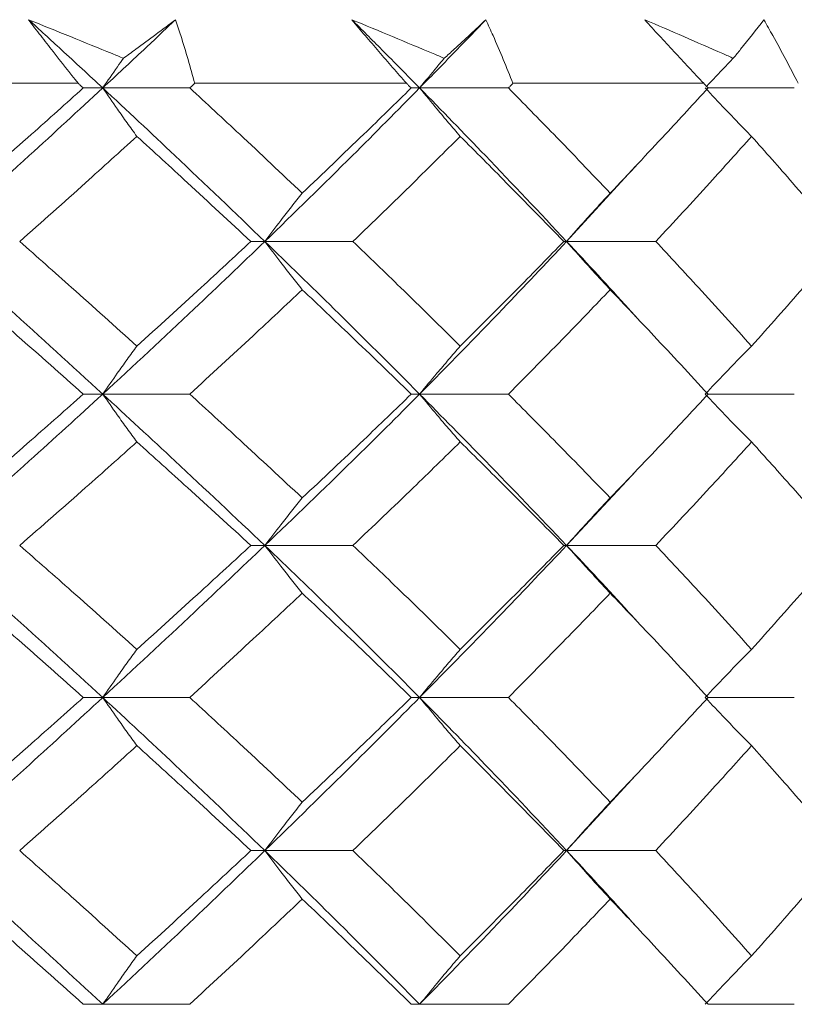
# Model space of a CAD drawing. Header units: inches. Extents: x 1 to 19.9, y 2.6 to 16.1.
# Tile 51 of 70: x 11.704 to 11.886, y 14.665 to 14.897. Entities that reach past the tile are written whole.
import ezdxf

# ---------------------------------------------------------------- set-up
doc = ezdxf.new("R2010")
doc.units = ezdxf.units.IN
doc.header["$MEASUREMENT"] = 0

msp = doc.modelspace()

# ---------------------------------------------------------------- linework, layer by layer
at = {"color": 7, "linetype": 'Continuous', "lineweight": 15}
for p, q in [((11.6633, 14.88249), (11.71737, 14.88249)), ((11.74484, 14.88249), (11.79475, 14.88249)), ((11.81982, 14.88249), (11.86479, 14.88249)), ((11.72316, 14.8814), (11.71858, 14.8814)), ((11.72316, 14.8814), (11.74366, 14.8814)), ((11.79783, 14.8814), (11.79586, 14.8814)), ((11.79783, 14.8814), (11.81875, 14.8814)), ((11.86578, 14.8814), (11.88611, 14.8814)), ((11.83247, 14.84523), (11.8487, 14.86295)), ((11.76135, 14.84523), (11.75806, 14.84523)), ((11.76135, 14.84523), (11.7821, 14.84523)), ((11.83247, 14.84523), (11.83181, 14.84523)), ((11.83247, 14.84523), (11.85346, 14.84523)), ((11.72316, 14.80925), (11.71858, 14.80925)), ((11.72316, 14.80925), (11.74366, 14.80925)), ((11.79783, 14.80925), (11.79586, 14.80925)), ((11.79783, 14.80925), (11.81875, 14.80925)), ((11.86578, 14.80925), (11.88611, 14.80925)), ((11.83247, 14.77359), (11.84886, 14.79121)), ((11.76135, 14.77359), (11.75806, 14.77359)), ((11.76135, 14.77359), (11.7821, 14.77359)), ((11.83247, 14.77359), (11.83181, 14.77359)), ((11.83247, 14.77359), (11.85346, 14.77359)), ((11.72316, 14.73776), (11.71858, 14.73776)), ((11.72316, 14.73776), (11.74366, 14.73776)), ((11.79783, 14.73776), (11.79586, 14.73776)), ((11.79783, 14.73776), (11.81875, 14.73776)), ((11.86578, 14.73776), (11.88611, 14.73776)), ((11.83247, 14.70167), (11.8487, 14.71939)), ((11.76135, 14.70167), (11.75806, 14.70167)), ((11.76135, 14.70167), (11.7821, 14.70167)), ((11.83247, 14.70167), (11.83181, 14.70167)), ((11.83247, 14.70167), (11.85346, 14.70167)), ((11.72316, 14.66546), (11.71858, 14.66546)), ((11.72316, 14.66546), (11.74366, 14.66546)), ((11.79783, 14.66546), (11.79586, 14.66546)), ((11.79783, 14.66546), (11.81875, 14.66546)), ((11.86578, 14.66546), (11.88611, 14.66546))]:
    msp.add_line(p, q, dxfattribs=at)
for points, knots in [([(11.7057, 14.89749), (11.70898, 14.89615), (11.71555, 14.89349), (11.72299, 14.89046), (11.72715, 14.88876), (11.72803, 14.8884)], [0, 0, 0, 0, 0.440572, 0.881144, 1, 1, 1, 1]), ([(11.71737, 14.88249), (11.71538, 14.88498), (11.71239, 14.88871), (11.70853, 14.89372), (11.70664, 14.89623), (11.7057, 14.89749)], [0, 0, 0, 0, 0.49985, 0.749906, 1, 1, 1, 1]), ([(11.72316, 14.8814), (11.71992, 14.8844), (11.71413, 14.88976), (11.70827, 14.89513), (11.7057, 14.89749)], [0, 0, 0, 0, 0.559972, 1, 1, 1, 1]), ([(11.72316, 14.8814), (11.72638, 14.8844), (11.73214, 14.88976), (11.73782, 14.89513), (11.74032, 14.89749)], [0, 0, 0, 0, 0.559972, 1, 1, 1, 1]), ([(11.72803, 14.8884), (11.729, 14.8891), (11.73316, 14.89213), (11.73721, 14.89516), (11.74032, 14.89749)], [0, 0, 0, 0, 0.231715, 1, 1, 1, 1]), ([(11.74032, 14.89749), (11.74073, 14.89623), (11.74175, 14.89309), (11.74328, 14.88809), (11.74432, 14.88435), (11.74484, 14.88249)], [0, 0, 0, 0, 0.249909, 0.624893, 1, 1, 1, 1]), ([(11.78185, 14.89749), (11.78506, 14.89615), (11.79147, 14.89349), (11.79872, 14.89046), (11.80277, 14.88876), (11.80363, 14.8884)], [0, 0, 0, 0, 0.440572, 0.881144, 1, 1, 1, 1]), ([(11.79475, 14.88249), (11.79256, 14.88498), (11.78927, 14.88871), (11.785, 14.89372), (11.7829, 14.89623), (11.78185, 14.89749)], [0, 0, 0, 0, 0.49985, 0.749906, 1, 1, 1, 1]), ([(11.79783, 14.8814), (11.79488, 14.8844), (11.78959, 14.88976), (11.78422, 14.89513), (11.78185, 14.89749)], [0, 0, 0, 0, 0.559972, 1, 1, 1, 1]), ([(11.79783, 14.8814), (11.80077, 14.8844), (11.80602, 14.88976), (11.81118, 14.89513), (11.81345, 14.89749)], [0, 0, 0, 0, 0.559972, 1, 1, 1, 1]), ([(11.80363, 14.8884), (11.8044, 14.8891), (11.80776, 14.89213), (11.81098, 14.89516), (11.81345, 14.89749)], [0, 0, 0, 0, 0.231715, 1, 1, 1, 1]), ([(11.81345, 14.89749), (11.81401, 14.89623), (11.81541, 14.89309), (11.81756, 14.88809), (11.81906, 14.88435), (11.81982, 14.88249)], [0, 0, 0, 0, 0.249909, 0.624893, 1, 1, 1, 1]), ([(11.85088, 14.89749), (11.85395, 14.89615), (11.86011, 14.89349), (11.86705, 14.89046), (11.87092, 14.88876), (11.87174, 14.8884)], [0, 0, 0, 0, 0.440572, 0.881144, 1, 1, 1, 1]), ([(11.86479, 14.88249), (11.86244, 14.88498), (11.85891, 14.88871), (11.85429, 14.89372), (11.85201, 14.89623), (11.85088, 14.89749)], [0, 0, 0, 0, 0.49985, 0.749906, 1, 1, 1, 1]), ([(11.87174, 14.8884), (11.87232, 14.8891), (11.8748, 14.89213), (11.87715, 14.89516), (11.87895, 14.89749)], [0, 0, 0, 0, 0.231715, 1, 1, 1, 1]), ([(11.87895, 14.89749), (11.87965, 14.89623), (11.88141, 14.89309), (11.88413, 14.88809), (11.88608, 14.88435), (11.88706, 14.88249)], [0, 0, 0, 0, 0.249909, 0.624893, 1, 1, 1, 1]), ([(11.72803, 14.8884), (11.72756, 14.88773), (11.72592, 14.88542), (11.72431, 14.88307), (11.72316, 14.8814)], [0, 0, 0, 0, 0.289943, 1, 1, 1, 1]), ([(11.80363, 14.8884), (11.80306, 14.88773), (11.80112, 14.88542), (11.7992, 14.88307), (11.79783, 14.8814)], [0, 0, 0, 0, 0.289943, 1, 1, 1, 1]), ([(11.87174, 14.8884), (11.8711, 14.88773), (11.86899, 14.88554), (11.8669, 14.88331), (11.86545, 14.88176)], [0, 0, 0, 0, 0.305447, 1, 1, 1, 1]), ([(11.71858, 14.8814), (11.71835, 14.8816), (11.71795, 14.88196), (11.71755, 14.88233), (11.71737, 14.88249)], [0, 0, 0, 0, 0.559995, 1, 1, 1, 1]), ([(11.74366, 14.8814), (11.74388, 14.8816), (11.74427, 14.88196), (11.74466, 14.88233), (11.74484, 14.88249)], [0, 0, 0, 0, 0.559995, 1, 1, 1, 1]), ([(11.79586, 14.8814), (11.79565, 14.8816), (11.79528, 14.88196), (11.79491, 14.88233), (11.79475, 14.88249)], [0, 0, 0, 0, 0.559995, 1, 1, 1, 1]), ([(11.81875, 14.8814), (11.81895, 14.8816), (11.8193, 14.88196), (11.81966, 14.88233), (11.81982, 14.88249)], [0, 0, 0, 0, 0.559995, 1, 1, 1, 1]), ([(11.86578, 14.8814), (11.86559, 14.8816), (11.86527, 14.88196), (11.86494, 14.88233), (11.86479, 14.88249)], [0, 0, 0, 0, 0.559995, 1, 1, 1, 1]), ([(11.68342, 14.84523), (11.69093, 14.85197), (11.70436, 14.86402), (11.71741, 14.87609), (11.72316, 14.8814)], [0, 0, 0, 0, 0.559631, 1, 1, 1, 1]), ([(11.69064, 14.85661), (11.6959, 14.86124), (11.7053, 14.8695), (11.71452, 14.87776), (11.71858, 14.8814)], [0, 0, 0, 0, 0.559794, 1, 1, 1, 1]), ([(11.7312, 14.86999), (11.73043, 14.87105), (11.72889, 14.87318), (11.72621, 14.87697), (11.72431, 14.87973), (11.72316, 14.8814)], [0, 0, 0, 0, 0.2840503, 0.5681006, 1, 1, 1, 1]), ([(11.76135, 14.84523), (11.75433, 14.85197), (11.74179, 14.86402), (11.72886, 14.87609), (11.72316, 14.8814)], [0, 0, 0, 0, 0.559631, 1, 1, 1, 1]), ([(11.77017, 14.85661), (11.76527, 14.86124), (11.75653, 14.8695), (11.74759, 14.87776), (11.74366, 14.8814)], [0, 0, 0, 0, 0.559794, 1, 1, 1, 1]), ([(11.76135, 14.84523), (11.76828, 14.85197), (11.78066, 14.86402), (11.79258, 14.87609), (11.79783, 14.8814)], [0, 0, 0, 0, 0.559631, 1, 1, 1, 1]), ([(11.77017, 14.85661), (11.77502, 14.86124), (11.78368, 14.8695), (11.79214, 14.87776), (11.79586, 14.8814)], [0, 0, 0, 0, 0.559794, 1, 1, 1, 1]), ([(11.8074, 14.86999), (11.80648, 14.87105), (11.80465, 14.87318), (11.80146, 14.87697), (11.7992, 14.87973), (11.79783, 14.8814)], [0, 0, 0, 0, 0.28405, 0.568101, 1, 1, 1, 1]), ([(11.83247, 14.84523), (11.82613, 14.85197), (11.81481, 14.86402), (11.80303, 14.87609), (11.79783, 14.8814)], [0, 0, 0, 0, 0.5596306, 1, 1, 1, 1]), ([(11.84274, 14.85661), (11.83832, 14.86124), (11.83043, 14.8695), (11.82232, 14.87776), (11.81875, 14.8814)], [0, 0, 0, 0, 0.5597943, 1, 1, 1, 1]), ([(11.84274, 14.85661), (11.8471, 14.86124), (11.8549, 14.8695), (11.86245, 14.87776), (11.86578, 14.8814)], [0, 0, 0, 0, 0.559794, 1, 1, 1, 1]), ([(11.87605, 14.86999), (11.87501, 14.87105), (11.87292, 14.87318), (11.86927, 14.87697), (11.86668, 14.87973), (11.86512, 14.8814)], [0, 0, 0, 0, 0.28405, 0.568101, 1, 1, 1, 1]), ([(11.70359, 14.84523), (11.70879, 14.84984), (11.71808, 14.85809), (11.72719, 14.86635), (11.7312, 14.86999)], [0, 0, 0, 0, 0.559703, 1, 1, 1, 1]), ([(11.75806, 14.84523), (11.7531, 14.84984), (11.74423, 14.85809), (11.73518, 14.86635), (11.7312, 14.86999)], [0, 0, 0, 0, 0.559703, 1, 1, 1, 1]), ([(11.7821, 14.84523), (11.78688, 14.84984), (11.79542, 14.85809), (11.80373, 14.86635), (11.8074, 14.86999)], [0, 0, 0, 0, 0.559703, 1, 1, 1, 1]), ([(11.83181, 14.84523), (11.82731, 14.84984), (11.81928, 14.85809), (11.81103, 14.86635), (11.8074, 14.86999)], [0, 0, 0, 0, 0.559703, 1, 1, 1, 1]), ([(11.85346, 14.84523), (11.85775, 14.84984), (11.8654, 14.85809), (11.8728, 14.86635), (11.87605, 14.86999)], [0, 0, 0, 0, 0.559703, 1, 1, 1, 1]), ([(11.89763, 14.84523), (11.89367, 14.84984), (11.8866, 14.85809), (11.87928, 14.86635), (11.87605, 14.86999)], [0, 0, 0, 0, 0.559703, 1, 1, 1, 1]), ([(11.77017, 14.85661), (11.76932, 14.85555), (11.76764, 14.85343), (11.76469, 14.84964), (11.76261, 14.84689), (11.76135, 14.84523)], [0, 0, 0, 0, 0.284297, 0.568594, 1, 1, 1, 1]), ([(11.84274, 14.85661), (11.84176, 14.85555), (11.83979, 14.85343), (11.83636, 14.84964), (11.83393, 14.84689), (11.83247, 14.84523)], [0, 0, 0, 0, 0.2842971, 0.5685943, 1, 1, 1, 1]), ([(11.72316, 14.80925), (11.71584, 14.81595), (11.70276, 14.82792), (11.68933, 14.83993), (11.68342, 14.84523)], [0, 0, 0, 0, 0.559203, 1, 1, 1, 1]), ([(11.7312, 14.82056), (11.72609, 14.82516), (11.71697, 14.83337), (11.70768, 14.8416), (11.70359, 14.84523)], [0, 0, 0, 0, 0.559504, 1, 1, 1, 1]), ([(11.72316, 14.80925), (11.7304, 14.81595), (11.74333, 14.82792), (11.75584, 14.83993), (11.76135, 14.84523)], [0, 0, 0, 0, 0.559203, 1, 1, 1, 1]), ([(11.7312, 14.82056), (11.73626, 14.82516), (11.74532, 14.83337), (11.75417, 14.8416), (11.75806, 14.84523)], [0, 0, 0, 0, 0.559504, 1, 1, 1, 1]), ([(11.77017, 14.83386), (11.76932, 14.83492), (11.76763, 14.83704), (11.76469, 14.84082), (11.76261, 14.84357), (11.76135, 14.84523)], [0, 0, 0, 0, 0.284475, 0.568949, 1, 1, 1, 1]), ([(11.79783, 14.80925), (11.79115, 14.81595), (11.77918, 14.82792), (11.76681, 14.83993), (11.76135, 14.84523)], [0, 0, 0, 0, 0.5592027, 1, 1, 1, 1]), ([(11.8074, 14.82056), (11.80273, 14.82516), (11.7944, 14.83337), (11.78586, 14.8416), (11.7821, 14.84523)], [0, 0, 0, 0, 0.559504, 1, 1, 1, 1]), ([(11.79783, 14.80925), (11.80443, 14.81595), (11.81621, 14.82792), (11.8275, 14.83993), (11.83247, 14.84523)], [0, 0, 0, 0, 0.559203, 1, 1, 1, 1]), ([(11.8074, 14.82056), (11.81201, 14.82516), (11.82026, 14.83337), (11.82828, 14.8416), (11.83181, 14.84523)], [0, 0, 0, 0, 0.559504, 1, 1, 1, 1]), ([(11.84274, 14.83386), (11.84175, 14.83492), (11.83979, 14.83704), (11.83636, 14.84082), (11.83393, 14.84357), (11.83247, 14.84523)], [0, 0, 0, 0, 0.2844746, 0.5689492, 1, 1, 1, 1]), ([(11.84869, 14.82758), (11.84816, 14.82817), (11.84291, 14.83404), (11.83741, 14.83993), (11.83247, 14.84523)], [0, 0, 0, 0, 0.100585, 1, 1, 1, 1]), ([(11.87605, 14.82056), (11.8719, 14.82516), (11.86449, 14.83337), (11.85684, 14.8416), (11.85346, 14.84523)], [0, 0, 0, 0, 0.559504, 1, 1, 1, 1]), ([(11.87605, 14.82056), (11.88015, 14.82516), (11.88747, 14.83337), (11.89452, 14.8416), (11.89763, 14.84523)], [0, 0, 0, 0, 0.559504, 1, 1, 1, 1]), ([(11.71858, 14.80925), (11.71341, 14.81384), (11.70418, 14.82203), (11.69478, 14.83024), (11.69064, 14.83386)], [0, 0, 0, 0, 0.559413, 1, 1, 1, 1]), ([(11.74366, 14.80925), (11.74866, 14.81384), (11.7576, 14.82203), (11.76632, 14.83024), (11.77017, 14.83386)], [0, 0, 0, 0, 0.559413, 1, 1, 1, 1]), ([(11.79586, 14.80925), (11.79112, 14.81384), (11.78265, 14.82203), (11.77398, 14.83024), (11.77017, 14.83386)], [0, 0, 0, 0, 0.559413, 1, 1, 1, 1]), ([(11.81875, 14.80925), (11.82329, 14.81384), (11.8314, 14.82203), (11.83927, 14.83024), (11.84274, 14.83386)], [0, 0, 0, 0, 0.559413, 1, 1, 1, 1]), ([(11.86578, 14.80925), (11.86154, 14.81384), (11.85398, 14.82203), (11.84617, 14.83024), (11.84274, 14.83386)], [0, 0, 0, 0, 0.559413, 1, 1, 1, 1]), ([(11.7312, 14.82056), (11.73043, 14.8195), (11.72889, 14.81739), (11.7262, 14.81363), (11.7243, 14.8109), (11.72316, 14.80925)], [0, 0, 0, 0, 0.2850029, 0.5700059, 1, 1, 1, 1]), ([(11.8074, 14.82056), (11.80648, 14.8195), (11.80465, 14.81739), (11.80145, 14.81363), (11.79919, 14.8109), (11.79783, 14.80925)], [0, 0, 0, 0, 0.2850029, 0.5700059, 1, 1, 1, 1]), ([(11.87605, 14.82056), (11.87501, 14.8195), (11.87291, 14.81739), (11.86926, 14.81363), (11.86667, 14.8109), (11.86512, 14.80925)], [0, 0, 0, 0, 0.285003, 0.570006, 1, 1, 1, 1]), ([(11.68342, 14.77359), (11.69093, 14.78022), (11.70437, 14.79209), (11.71741, 14.804), (11.72316, 14.80925)], [0, 0, 0, 0, 0.559075, 1, 1, 1, 1]), ([(11.69064, 14.7848), (11.6959, 14.78935), (11.70531, 14.79749), (11.71452, 14.80565), (11.71858, 14.80925)], [0, 0, 0, 0, 0.559215, 1, 1, 1, 1]), ([(11.7312, 14.79798), (11.73043, 14.79903), (11.72888, 14.80114), (11.7262, 14.80489), (11.7243, 14.80761), (11.72316, 14.80925)], [0, 0, 0, 0, 0.285309, 0.570618, 1, 1, 1, 1]), ([(11.76135, 14.77359), (11.75433, 14.78022), (11.74178, 14.79209), (11.72886, 14.804), (11.72316, 14.80925)], [0, 0, 0, 0, 0.559075, 1, 1, 1, 1]), ([(11.77017, 14.7848), (11.76527, 14.78935), (11.75652, 14.79749), (11.7476, 14.80565), (11.74366, 14.80925)], [0, 0, 0, 0, 0.559215, 1, 1, 1, 1]), ([(11.76135, 14.77359), (11.76828, 14.78022), (11.78067, 14.79209), (11.79258, 14.804), (11.79783, 14.80925)], [0, 0, 0, 0, 0.5590747, 1, 1, 1, 1]), ([(11.77017, 14.7848), (11.77502, 14.78935), (11.78369, 14.79749), (11.79213, 14.80565), (11.79586, 14.80925)], [0, 0, 0, 0, 0.559215, 1, 1, 1, 1]), ([(11.8074, 14.79798), (11.80648, 14.79903), (11.80464, 14.80114), (11.80145, 14.80489), (11.79919, 14.80761), (11.79783, 14.80925)], [0, 0, 0, 0, 0.285309, 0.570618, 1, 1, 1, 1]), ([(11.83247, 14.77359), (11.82614, 14.78022), (11.81481, 14.79209), (11.80303, 14.804), (11.79783, 14.80925)], [0, 0, 0, 0, 0.559075, 1, 1, 1, 1]), ([(11.84274, 14.7848), (11.83832, 14.78935), (11.83043, 14.79749), (11.82232, 14.80565), (11.81875, 14.80925)], [0, 0, 0, 0, 0.5592153, 1, 1, 1, 1]), ([(11.84274, 14.7848), (11.8471, 14.78935), (11.85491, 14.79749), (11.86245, 14.80565), (11.86578, 14.80925)], [0, 0, 0, 0, 0.559215, 1, 1, 1, 1]), ([(11.87605, 14.79798), (11.875, 14.79903), (11.8729, 14.80114), (11.86925, 14.80489), (11.86667, 14.80761), (11.86512, 14.80925)], [0, 0, 0, 0, 0.2853089, 0.5706178, 1, 1, 1, 1]), ([(11.70359, 14.77359), (11.70879, 14.77813), (11.71808, 14.78625), (11.72719, 14.79439), (11.7312, 14.79798)], [0, 0, 0, 0, 0.559555, 1, 1, 1, 1]), ([(11.75806, 14.77359), (11.7531, 14.77813), (11.74423, 14.78625), (11.73518, 14.79439), (11.7312, 14.79798)], [0, 0, 0, 0, 0.559555, 1, 1, 1, 1]), ([(11.7821, 14.77359), (11.78688, 14.77813), (11.79542, 14.78625), (11.80373, 14.79439), (11.8074, 14.79798)], [0, 0, 0, 0, 0.559555, 1, 1, 1, 1]), ([(11.83181, 14.77359), (11.82731, 14.77813), (11.81928, 14.78625), (11.81103, 14.79439), (11.8074, 14.79798)], [0, 0, 0, 0, 0.559555, 1, 1, 1, 1]), ([(11.85346, 14.77359), (11.85775, 14.77813), (11.8654, 14.78625), (11.8728, 14.79439), (11.87605, 14.79798)], [0, 0, 0, 0, 0.559555, 1, 1, 1, 1]), ([(11.89763, 14.77359), (11.89367, 14.77813), (11.8866, 14.78625), (11.87928, 14.79439), (11.87605, 14.79798)], [0, 0, 0, 0, 0.559555, 1, 1, 1, 1]), ([(11.77017, 14.7848), (11.76932, 14.78375), (11.76762, 14.78165), (11.76468, 14.77792), (11.7626, 14.77521), (11.76135, 14.77359)], [0, 0, 0, 0, 0.285861, 0.571724, 1, 1, 1, 1]), ([(11.84274, 14.7848), (11.84175, 14.78375), (11.83978, 14.78165), (11.83635, 14.77792), (11.83392, 14.77521), (11.83247, 14.77359)], [0, 0, 0, 0, 0.285861, 0.571724, 1, 1, 1, 1]), ([(11.72316, 14.73776), (11.71584, 14.74448), (11.70278, 14.75644), (11.68932, 14.76836), (11.68342, 14.77359)], [0, 0, 0, 0, 0.561021, 1, 1, 1, 1]), ([(11.7312, 14.74909), (11.72609, 14.75368), (11.71698, 14.76186), (11.70768, 14.77001), (11.70359, 14.77359)], [0, 0, 0, 0, 0.560736, 1, 1, 1, 1]), ([(11.72316, 14.73776), (11.7304, 14.74448), (11.74331, 14.75644), (11.75585, 14.76836), (11.76135, 14.77359)], [0, 0, 0, 0, 0.561021, 1, 1, 1, 1]), ([(11.7312, 14.74909), (11.73627, 14.75368), (11.74531, 14.76186), (11.75417, 14.77001), (11.75806, 14.77359)], [0, 0, 0, 0, 0.560736, 1, 1, 1, 1]), ([(11.77017, 14.76233), (11.76932, 14.76339), (11.76763, 14.7655), (11.76468, 14.76924), (11.7626, 14.77196), (11.76135, 14.77359)], [0, 0, 0, 0, 0.285509, 0.571018, 1, 1, 1, 1]), ([(11.79783, 14.73776), (11.79114, 14.74448), (11.77921, 14.75644), (11.7668, 14.76836), (11.76135, 14.77359)], [0, 0, 0, 0, 0.561021, 1, 1, 1, 1]), ([(11.8074, 14.74909), (11.80273, 14.75368), (11.79441, 14.76186), (11.78585, 14.77001), (11.7821, 14.77359)], [0, 0, 0, 0, 0.560736, 1, 1, 1, 1]), ([(11.79783, 14.73776), (11.80443, 14.74448), (11.81619, 14.75644), (11.8275, 14.76836), (11.83247, 14.77359)], [0, 0, 0, 0, 0.561021, 1, 1, 1, 1]), ([(11.8074, 14.74909), (11.81202, 14.75368), (11.82026, 14.76186), (11.82828, 14.77001), (11.83181, 14.77359)], [0, 0, 0, 0, 0.560736, 1, 1, 1, 1]), ([(11.84274, 14.76233), (11.84175, 14.76339), (11.83978, 14.7655), (11.83635, 14.76924), (11.83393, 14.77196), (11.83247, 14.77359)], [0, 0, 0, 0, 0.285509, 0.571018, 1, 1, 1, 1]), ([(11.84869, 14.75608), (11.84815, 14.75668), (11.84291, 14.76254), (11.83741, 14.76836), (11.83247, 14.77359)], [0, 0, 0, 0, 0.102959, 1, 1, 1, 1]), ([(11.87605, 14.74909), (11.8719, 14.75368), (11.8645, 14.76186), (11.85683, 14.77001), (11.85346, 14.77359)], [0, 0, 0, 0, 0.560736, 1, 1, 1, 1]), ([(11.87605, 14.74909), (11.88015, 14.75368), (11.88746, 14.76186), (11.89453, 14.77001), (11.89763, 14.77359)], [0, 0, 0, 0, 0.560736, 1, 1, 1, 1]), ([(11.71858, 14.73776), (11.71341, 14.74236), (11.70419, 14.75056), (11.69478, 14.75874), (11.69064, 14.76233)], [0, 0, 0, 0, 0.560645, 1, 1, 1, 1]), ([(11.74366, 14.73776), (11.74866, 14.74236), (11.75759, 14.75056), (11.76633, 14.75874), (11.77017, 14.76233)], [0, 0, 0, 0, 0.560645, 1, 1, 1, 1]), ([(11.79586, 14.73776), (11.79112, 14.74236), (11.78266, 14.75056), (11.77398, 14.75874), (11.77017, 14.76233)], [0, 0, 0, 0, 0.560645, 1, 1, 1, 1]), ([(11.81875, 14.73776), (11.82329, 14.74236), (11.83139, 14.75056), (11.83927, 14.75874), (11.84274, 14.76233)], [0, 0, 0, 0, 0.560645, 1, 1, 1, 1]), ([(11.86578, 14.73776), (11.86154, 14.74236), (11.85398, 14.75056), (11.84617, 14.75874), (11.84274, 14.76233)], [0, 0, 0, 0, 0.560645, 1, 1, 1, 1]), ([(11.7312, 14.74909), (11.73043, 14.74803), (11.72889, 14.74592), (11.7262, 14.74215), (11.7243, 14.73941), (11.72316, 14.73776)], [0, 0, 0, 0, 0.284841, 0.569681, 1, 1, 1, 1]), ([(11.8074, 14.74909), (11.80648, 14.74803), (11.80465, 14.74592), (11.80145, 14.74215), (11.79919, 14.73941), (11.79783, 14.73776)], [0, 0, 0, 0, 0.284841, 0.569681, 1, 1, 1, 1]), ([(11.87605, 14.74909), (11.87501, 14.74803), (11.87291, 14.74592), (11.86926, 14.74215), (11.86667, 14.73941), (11.86512, 14.73776)], [0, 0, 0, 0, 0.284841, 0.569681, 1, 1, 1, 1]), ([(11.68342, 14.70167), (11.69094, 14.70843), (11.70435, 14.72047), (11.71742, 14.73248), (11.72316, 14.73776)], [0, 0, 0, 0, 0.560594, 1, 1, 1, 1]), ([(11.69064, 14.71307), (11.69591, 14.71769), (11.7053, 14.72593), (11.71452, 14.73415), (11.71858, 14.73776)], [0, 0, 0, 0, 0.560447, 1, 1, 1, 1]), ([(11.7312, 14.72641), (11.73043, 14.72747), (11.72889, 14.72959), (11.72621, 14.73337), (11.72431, 14.73611), (11.72316, 14.73776)], [0, 0, 0, 0, 0.2845988, 0.5691977, 1, 1, 1, 1]), ([(11.76135, 14.70167), (11.75433, 14.70843), (11.7418, 14.72047), (11.72885, 14.73248), (11.72316, 14.73776)], [0, 0, 0, 0, 0.560594, 1, 1, 1, 1]), ([(11.77017, 14.71307), (11.76527, 14.71769), (11.75653, 14.72593), (11.74759, 14.73415), (11.74366, 14.73776)], [0, 0, 0, 0, 0.560447, 1, 1, 1, 1]), ([(11.76135, 14.70167), (11.76828, 14.70843), (11.78065, 14.72047), (11.79259, 14.73248), (11.79783, 14.73776)], [0, 0, 0, 0, 0.560594, 1, 1, 1, 1]), ([(11.77017, 14.71307), (11.77502, 14.71769), (11.78368, 14.72593), (11.79214, 14.73415), (11.79586, 14.73776)], [0, 0, 0, 0, 0.560447, 1, 1, 1, 1]), ([(11.8074, 14.72641), (11.80648, 14.72747), (11.80465, 14.72959), (11.80146, 14.73337), (11.7992, 14.73611), (11.79783, 14.73776)], [0, 0, 0, 0, 0.284599, 0.569198, 1, 1, 1, 1]), ([(11.83247, 14.70167), (11.82613, 14.70843), (11.81482, 14.72047), (11.80302, 14.73248), (11.79783, 14.73776)], [0, 0, 0, 0, 0.5605943, 1, 1, 1, 1]), ([(11.84274, 14.71307), (11.83832, 14.71769), (11.83044, 14.72593), (11.82232, 14.73415), (11.81875, 14.73776)], [0, 0, 0, 0, 0.560447, 1, 1, 1, 1]), ([(11.84274, 14.71307), (11.84711, 14.71769), (11.8549, 14.72593), (11.86246, 14.73415), (11.86578, 14.73776)], [0, 0, 0, 0, 0.560447, 1, 1, 1, 1]), ([(11.87605, 14.72641), (11.87501, 14.72747), (11.87291, 14.72959), (11.86926, 14.73337), (11.86668, 14.73611), (11.86512, 14.73776)], [0, 0, 0, 0, 0.284599, 0.569198, 1, 1, 1, 1]), ([(11.70359, 14.70167), (11.70879, 14.7063), (11.71808, 14.71455), (11.72719, 14.72279), (11.7312, 14.72641)], [0, 0, 0, 0, 0.560356, 1, 1, 1, 1]), ([(11.75806, 14.70167), (11.7531, 14.7063), (11.74424, 14.71455), (11.73518, 14.72279), (11.7312, 14.72641)], [0, 0, 0, 0, 0.560356, 1, 1, 1, 1]), ([(11.7821, 14.70167), (11.78688, 14.7063), (11.79541, 14.71455), (11.80374, 14.72279), (11.8074, 14.72641)], [0, 0, 0, 0, 0.560356, 1, 1, 1, 1]), ([(11.83181, 14.70167), (11.82731, 14.7063), (11.81929, 14.71455), (11.81103, 14.72279), (11.8074, 14.72641)], [0, 0, 0, 0, 0.560356, 1, 1, 1, 1]), ([(11.85346, 14.70167), (11.85775, 14.7063), (11.86539, 14.71455), (11.8728, 14.72279), (11.87605, 14.72641)], [0, 0, 0, 0, 0.560356, 1, 1, 1, 1]), ([(11.89763, 14.70167), (11.89367, 14.7063), (11.88661, 14.71455), (11.87928, 14.72279), (11.87605, 14.72641)], [0, 0, 0, 0, 0.560356, 1, 1, 1, 1]), ([(11.77017, 14.71307), (11.76932, 14.71201), (11.76764, 14.70988), (11.76469, 14.70609), (11.76261, 14.70334), (11.76135, 14.70167)], [0, 0, 0, 0, 0.284211, 0.568422, 1, 1, 1, 1]), ([(11.84274, 14.71307), (11.84176, 14.71201), (11.83979, 14.70988), (11.83636, 14.70609), (11.83393, 14.70334), (11.83247, 14.70167)], [0, 0, 0, 0, 0.284211, 0.568422, 1, 1, 1, 1]), ([(11.72316, 14.66546), (11.71584, 14.67222), (11.70277, 14.6843), (11.68933, 14.69636), (11.68342, 14.70167)], [0, 0, 0, 0, 0.560166, 1, 1, 1, 1]), ([(11.7312, 14.67688), (11.72609, 14.68151), (11.71698, 14.68978), (11.70768, 14.69804), (11.70359, 14.70167)], [0, 0, 0, 0, 0.560157, 1, 1, 1, 1]), ([(11.72316, 14.66546), (11.7304, 14.67222), (11.74332, 14.6843), (11.75584, 14.69636), (11.76135, 14.70167)], [0, 0, 0, 0, 0.560166, 1, 1, 1, 1]), ([(11.7312, 14.67688), (11.73626, 14.68151), (11.74531, 14.68978), (11.75417, 14.69804), (11.75806, 14.70167)], [0, 0, 0, 0, 0.560157, 1, 1, 1, 1]), ([(11.77017, 14.69026), (11.76932, 14.69133), (11.76764, 14.69345), (11.7647, 14.69725), (11.76261, 14.70001), (11.76135, 14.70167)], [0, 0, 0, 0, 0.284098, 0.568196, 1, 1, 1, 1]), ([(11.79783, 14.66546), (11.79114, 14.67222), (11.7792, 14.6843), (11.7668, 14.69636), (11.76135, 14.70167)], [0, 0, 0, 0, 0.560166, 1, 1, 1, 1]), ([(11.8074, 14.67688), (11.80273, 14.68151), (11.7944, 14.68978), (11.78586, 14.69804), (11.7821, 14.70167)], [0, 0, 0, 0, 0.560157, 1, 1, 1, 1]), ([(11.79783, 14.66546), (11.80443, 14.67222), (11.8162, 14.6843), (11.8275, 14.69636), (11.83247, 14.70167)], [0, 0, 0, 0, 0.560166, 1, 1, 1, 1]), ([(11.8074, 14.67688), (11.81201, 14.68151), (11.82026, 14.68978), (11.82828, 14.69804), (11.83181, 14.70167)], [0, 0, 0, 0, 0.560157, 1, 1, 1, 1]), ([(11.84274, 14.69026), (11.84176, 14.69133), (11.83979, 14.69345), (11.83637, 14.69725), (11.83394, 14.70001), (11.83247, 14.70167)], [0, 0, 0, 0, 0.2840981, 0.5681962, 1, 1, 1, 1]), ([(11.84869, 14.68394), (11.84816, 14.68454), (11.84291, 14.69046), (11.83741, 14.69637), (11.83247, 14.70167)], [0, 0, 0, 0, 0.102019, 1, 1, 1, 1]), ([(11.87605, 14.67688), (11.8719, 14.68151), (11.86449, 14.68978), (11.85683, 14.69804), (11.85346, 14.70167)], [0, 0, 0, 0, 0.560157, 1, 1, 1, 1]), ([(11.87605, 14.67688), (11.88015, 14.68151), (11.88747, 14.68978), (11.89453, 14.69804), (11.89763, 14.70167)], [0, 0, 0, 0, 0.560157, 1, 1, 1, 1]), ([(11.71858, 14.66546), (11.71341, 14.67009), (11.70418, 14.67836), (11.69478, 14.68663), (11.69064, 14.69026)], [0, 0, 0, 0, 0.560066, 1, 1, 1, 1]), ([(11.74366, 14.66546), (11.74866, 14.67009), (11.75759, 14.67836), (11.76632, 14.68663), (11.77017, 14.69026)], [0, 0, 0, 0, 0.560066, 1, 1, 1, 1]), ([(11.79586, 14.66546), (11.79112, 14.67009), (11.78266, 14.67836), (11.77398, 14.68663), (11.77017, 14.69026)], [0, 0, 0, 0, 0.560066, 1, 1, 1, 1]), ([(11.81875, 14.66546), (11.82329, 14.67009), (11.8314, 14.67836), (11.83927, 14.68663), (11.84274, 14.69026)], [0, 0, 0, 0, 0.560066, 1, 1, 1, 1]), ([(11.86578, 14.66546), (11.86154, 14.67009), (11.85398, 14.67836), (11.84617, 14.68663), (11.84274, 14.69026)], [0, 0, 0, 0, 0.560066, 1, 1, 1, 1]), ([(11.7312, 14.67688), (11.73043, 14.67581), (11.72889, 14.67368), (11.72621, 14.66989), (11.72431, 14.66712), (11.72316, 14.66546)], [0, 0, 0, 0, 0.283992, 0.567985, 1, 1, 1, 1]), ([(11.8074, 14.67688), (11.80648, 14.67581), (11.80466, 14.67368), (11.80146, 14.66989), (11.7992, 14.66712), (11.79783, 14.66546)], [0, 0, 0, 0, 0.2839923, 0.5679846, 1, 1, 1, 1]), ([(11.87605, 14.67688), (11.87501, 14.67581), (11.87292, 14.67368), (11.86927, 14.66989), (11.86668, 14.66712), (11.86512, 14.66546)], [0, 0, 0, 0, 0.283992, 0.567985, 1, 1, 1, 1])]:
    msp.add_open_spline(points, degree=3, knots=knots, dxfattribs=at)

doc.saveas('drawing.dxf')
